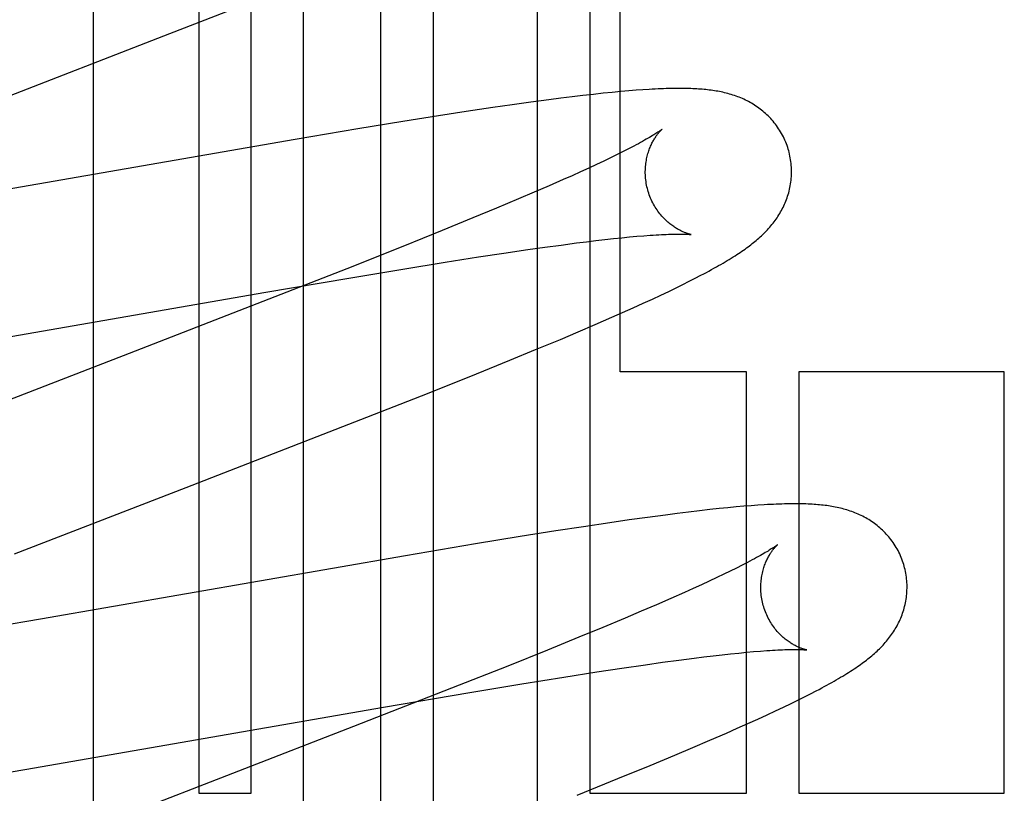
# Model space of a CAD drawing. Header units: inches. Extents: x 0 to 283, y 0 to 183.
# Tile 36 of 83: x 98.182 to 98.316, y 93.862 to 93.968. Entities that reach past the tile are written whole.
import ezdxf

# ---------------------------------------------------------------- set-up
doc = ezdxf.new("R2010")
doc.units = ezdxf.units.IN
doc.header["$LTSCALE"] = 15.5833333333
doc.header["$MEASUREMENT"] = 0
doc.linetypes.add('HIDDEN', pattern=[0.2, 0.1, -0.1])
doc.layers.add('DEFAULT_2', color=8, linetype='HIDDEN')

msp = doc.modelspace()

# ---------------------------------------------------------------- linework, layer by layer
at = {"layer": 'DEFAULT_2', "color": 8, "linetype": 'HIDDEN'}
for p, q in [((98.2061099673, 94.0730874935), (98.2061099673, 93.8620399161)), ((98.2132523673, 93.8620399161), (98.2132523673, 94.0730874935)), ((98.2203947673, 94.0730874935), (98.2203947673, 93.767293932)), ((98.2309931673, 93.7138496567), (98.2309931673, 94.0730874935)), ((98.23813556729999, 94.0730874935), (98.23813556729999, 93.70422308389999)), ((98.25242036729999, 93.68896876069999), (98.25242036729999, 94.0730874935)), ((98.2595627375, 94.0730874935), (98.2595627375, 93.8620399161)), ((98.2637099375, 93.91963991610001), (98.2637099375, 94.0730874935)), ((98.19171252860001, 93.453883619), (98.19171252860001, 94.0586874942)), ((98.20134020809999, 93.9655888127), (98.2160759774, 93.97133875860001)), ((98.1647380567, 93.9514033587), (98.20134020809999, 93.9655888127)), ((98.2658964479, 93.9581494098), (98.2648903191, 93.9580691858)), ((98.26683172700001, 93.9582166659), (98.2658964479, 93.9581494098)), ((98.25397926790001, 93.9568569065), (98.2514905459, 93.9565232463)), ((98.2555914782, 93.95706445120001), (98.25397926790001, 93.9568569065)), ((98.257149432, 93.9572576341), (98.2555914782, 93.95706445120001)), ((98.2586401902, 93.9574348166), (98.257149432, 93.9572576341)), ((98.2600543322, 93.9575950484), (98.2586401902, 93.9574348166)), ((98.26138760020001, 93.9577381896), (98.2600543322, 93.9575950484)), ((98.2626384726, 93.9578645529), (98.26138760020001, 93.9577381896)), ((98.26380589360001, 93.95797463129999), (98.2626384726, 93.9578645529)), ((98.2648903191, 93.9580691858), (98.26380589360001, 93.95797463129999)), ((98.246312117, 93.9557869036), (98.2426781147, 93.95524326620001)), ((98.2489379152, 93.9561666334), (98.246312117, 93.9557869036)), ((98.2514905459, 93.9565232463), (98.2489379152, 93.9561666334)), ((98.23889851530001, 93.9546593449), (98.2339926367, 93.95387873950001)), ((98.2426781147, 93.95524326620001), (98.23889851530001, 93.9546593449)), ((98.22785471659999, 93.95287385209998), (98.21929260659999, 93.95143374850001)), ((98.2339926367, 93.95387873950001), (98.22785471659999, 93.95287385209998)), ((98.21929260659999, 93.95143374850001), (98.1669396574, 93.94233075)), ((98.264874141, 93.9501509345), (98.264113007, 93.94976396)), ((98.2624097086, 93.94892420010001), (98.2614693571, 93.94847309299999)), ((98.2632912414, 93.9493547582), (98.2624097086, 93.94892420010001)), ((98.264113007, 93.94976396), (98.2632912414, 93.9493547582)), ((98.2594163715, 93.9475122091), (98.25830603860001, 93.94700384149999)), ((98.2604712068, 93.9480021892), (98.2594163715, 93.9475122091)), ((98.2614693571, 93.94847309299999), (98.2604712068, 93.9480021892)), ((98.25714137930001, 93.9464777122), (98.2559235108, 93.94593437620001)), ((98.25830603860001, 93.94700384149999), (98.25714137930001, 93.9464777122)), ((98.2539996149, 93.94508833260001), (98.2519631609, 93.94420671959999)), ((98.2559235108, 93.94593437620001), (98.2539996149, 93.94508833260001)), ((98.2519631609, 93.94420671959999), (98.2498182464, 93.9432911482)), ((98.2467970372, 93.9420202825), (98.24360062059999, 93.9406953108)), ((98.2498182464, 93.9432911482), (98.2467970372, 93.9420202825)), ((98.24360062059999, 93.9406953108), (98.2393739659, 93.9389679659)), ((98.2393739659, 93.9389679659), (98.2339903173, 93.9367993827)), ((98.2628239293, 93.93787419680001), (98.2639456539, 93.9379912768)), ((98.2639456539, 93.9379912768), (98.26500682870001, 93.9380953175)), ((98.26500682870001, 93.9380953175), (98.2660091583, 93.9381866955)), ((98.2660091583, 93.9381866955), (98.2669547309, 93.9382658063)), ((98.2339903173, 93.9367993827), (98.2263432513, 93.93376343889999)), ((98.25108072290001, 93.93636680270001), (98.2534210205, 93.9366971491)), ((98.2534210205, 93.9366971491), (98.2556519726, 93.93700077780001)), ((98.2556519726, 93.93700077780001), (98.2577690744, 93.9372769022)), ((98.2577690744, 93.9372769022), (98.2591148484, 93.9374453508)), ((98.2591148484, 93.9374453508), (98.2604066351, 93.9376011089)), ((98.2604066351, 93.9376011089), (98.2616434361, 93.93774408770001)), ((98.2616434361, 93.93774408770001), (98.2628239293, 93.93787419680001)), ((98.2397830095, 93.9346490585), (98.2443387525, 93.9353620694)), ((98.2443387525, 93.9353620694), (98.2477978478, 93.9358862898)), ((98.2477978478, 93.9358862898), (98.25108072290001, 93.93636680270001)), ((98.23400381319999, 93.9337156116), (98.2397830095, 93.9346490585)), ((98.2263432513, 93.93376343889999), (98.2140463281, 93.928951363)), ((98.2268776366, 93.93253132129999), (98.23400381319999, 93.9337156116)), ((98.2739938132, 93.93245659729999), (98.2747721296, 93.9328606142)), ((98.2149813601, 93.9304996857), (98.2268776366, 93.93253132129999)), ((98.27136206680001, 93.9311431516), (98.27229552, 93.9316008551)), ((98.27229552, 93.9316008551), (98.27317042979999, 93.9320376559)), ((98.27317042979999, 93.9320376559), (98.2739938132, 93.93245659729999)), ((98.1669050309, 93.922132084), (98.2149813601, 93.9304996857)), ((98.2681279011, 93.9296106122), (98.269288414, 93.9301521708)), ((98.269288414, 93.9301521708), (98.27036246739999, 93.9306613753)), ((98.27036246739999, 93.9306613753), (98.27136206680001, 93.9311431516)), ((98.26549183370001, 93.92840835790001), (98.26686388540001, 93.9290296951)), ((98.26686388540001, 93.9290296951), (98.2681279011, 93.9296106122)), ((98.2625826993, 93.9271175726), (98.2640508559, 93.92776485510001)), ((98.2640508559, 93.92776485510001), (98.26549183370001, 93.92840835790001)), ((98.2579792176, 93.9251324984), (98.26032585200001, 93.9261367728)), ((98.26032585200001, 93.9261367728), (98.2625826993, 93.9271175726)), ((98.255542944, 93.9241039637), (98.2579792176, 93.9251324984)), ((98.2521678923, 93.9226988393), (98.255542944, 93.9241039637)), ((98.2486567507, 93.92125707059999), (98.2521678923, 93.9226988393)), ((98.2440827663, 93.91940334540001), (98.2486567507, 93.92125707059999)), ((98.2373600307, 93.9167172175), (98.2440827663, 93.91940334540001)), ((98.2809899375, 93.91963991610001), (98.2637099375, 93.91963991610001)), ((98.2809899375, 93.8620399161), (98.2809899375, 93.91963991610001)), ((98.2881314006, 93.91963991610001), (98.2881314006, 93.8620399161)), ((98.31624205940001, 93.91963991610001), (98.2881314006, 93.91963991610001)), ((98.31624205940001, 93.8620399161), (98.31624205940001, 93.91963991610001)), ((98.2282424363, 93.91312552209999), (98.2373600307, 93.9167172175)), ((98.2715210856, 93.90029082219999), (98.2699190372, 93.90008523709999)), ((98.27308446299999, 93.900483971), (98.2715210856, 93.90029082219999)), ((98.2745727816, 93.900660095), (98.27308446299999, 93.900483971)), ((98.2759600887, 93.9008165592), (98.2745727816, 93.900660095)), ((98.277249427, 93.9009544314), (98.2759600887, 93.9008165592)), ((98.2784503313, 93.90107546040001), (98.277249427, 93.9009544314)), ((98.2795717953, 93.9011812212), (98.2784503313, 93.90107546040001)), ((98.2806223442, 93.90127311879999), (98.2795717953, 93.9011812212)), ((98.28160993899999, 93.90135237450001), (98.2806223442, 93.90127311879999)), ((98.28254200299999, 93.9014200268), (98.28160993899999, 93.90135237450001)), ((98.2623174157, 93.89902721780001), (98.25870064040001, 93.8984873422)), ((98.26493748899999, 93.8994051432), (98.2623174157, 93.89902721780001)), ((98.2674707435, 93.899758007), (98.26493748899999, 93.8994051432)), ((98.2699190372, 93.90008523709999), (98.2674707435, 93.899758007)), ((98.2549446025, 93.8979081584), (98.25006557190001, 93.89713308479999)), ((98.25870064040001, 93.8984873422), (98.2549446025, 93.8979081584)), ((98.25006557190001, 93.89713308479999), (98.2439601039, 93.89613484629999)), ((98.2439601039, 93.89613484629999), (98.2343499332, 93.8945176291)), ((98.2343499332, 93.8945176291), (98.1844570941, 93.8858364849)), ((98.27877243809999, 93.8924114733), (98.27787382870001, 93.891975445)), ((98.2796120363, 93.8928265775), (98.27877243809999, 93.8924114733)), ((98.28039180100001, 93.89321995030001), (98.2796120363, 93.8928265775)), ((98.2759038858, 93.8910438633), (98.27483462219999, 93.8905496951)), ((98.2769173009, 93.89151933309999), (98.2759038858, 93.8910438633)), ((98.27787382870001, 93.891975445), (98.2769173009, 93.89151933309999)), ((98.2725334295, 93.8895079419), (98.2706698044, 93.88868217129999)), ((98.27371073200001, 93.8900375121), (98.2725334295, 93.8895079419)), ((98.27483462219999, 93.8905496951), (98.27371073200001, 93.8900375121)), ((98.2706698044, 93.88868217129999), (98.2686926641, 93.8878203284)), ((98.26660613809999, 93.8869240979), (98.2644144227, 93.8859950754)), ((98.2686926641, 93.8878203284), (98.26660613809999, 93.8869240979)), ((98.1844570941, 93.8858364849), (98.1717425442, 93.8836737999)), ((98.2644144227, 93.8859950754), (98.26133574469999, 93.8847079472)), ((98.26133574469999, 93.8847079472), (98.258087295, 93.8833684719)), ((98.258087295, 93.8833684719), (98.25380350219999, 93.88162549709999)), ((98.25380350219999, 93.88162549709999), (98.248362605, 93.87944161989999)), ((98.2809720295, 93.88132057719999), (98.2819612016, 93.8814095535)), ((98.2819612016, 93.8814095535), (98.2828931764, 93.88148631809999)), ((98.2695176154, 93.8799483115), (98.2717262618, 93.8802473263)), ((98.2717262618, 93.8802473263), (98.2738211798, 93.8805189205)), ((98.2738211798, 93.8805189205), (98.2751523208, 93.88068441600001)), ((98.2751523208, 93.88068441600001), (98.27642982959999, 93.8808373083)), ((98.27642982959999, 93.8808373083), (98.27765254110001, 93.8809774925)), ((98.27765254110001, 93.8809774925), (98.2788183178, 93.8811047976)), ((98.2788183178, 93.8811047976), (98.2799248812, 93.8812191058)), ((98.2799248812, 93.8812191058), (98.2809720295, 93.88132057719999)), ((98.248362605, 93.87944161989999), (98.2406576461, 93.87639074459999)), ((98.26051793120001, 93.8786305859), (98.2639468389, 93.8791484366)), ((98.2639468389, 93.8791484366), (98.26719973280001, 93.8796226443)), ((98.26719973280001, 93.8796226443), (98.2695176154, 93.8799483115)), ((98.2502651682, 93.8770014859), (98.2559998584, 93.87792553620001)), ((98.2559998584, 93.87792553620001), (98.26051793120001, 93.8786305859)), ((98.2406576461, 93.87639074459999), (98.22724850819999, 93.87115426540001)), ((98.2431900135, 93.8758278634), (98.2502651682, 93.8770014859)), ((98.28974687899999, 93.8756460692), (98.2905323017, 93.87605340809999)), ((98.23136988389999, 93.8738117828), (98.2431900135, 93.8758278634)), ((98.2870815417, 93.87431735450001), (98.2880280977, 93.87478091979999)), ((98.2880280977, 93.87478091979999), (98.2889142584, 93.8752228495)), ((98.2889142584, 93.8752228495), (98.28974687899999, 93.8756460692)), ((98.1823166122, 93.86527625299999), (98.23136988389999, 93.8738117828)), ((98.2838026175, 93.87276574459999), (98.2849770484, 93.8733130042)), ((98.2849770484, 93.8733130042), (98.286067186, 93.8738291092)), ((98.286067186, 93.8738291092), (98.2870815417, 93.87431735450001)), ((98.2811703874, 93.8715667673), (98.2825348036, 93.8721838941)), ((98.2825348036, 93.8721838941), (98.2838026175, 93.87276574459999)), ((98.22724850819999, 93.87115426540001), (98.1895797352, 93.8565560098)), ((98.2782548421, 93.8702744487), (98.27973265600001, 93.8709253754)), ((98.27973265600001, 93.8709253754), (98.2811703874, 93.8715667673)), ((98.27363948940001, 93.8682859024), (98.27599000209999, 93.869291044)), ((98.27599000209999, 93.869291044), (98.2782548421, 93.8702744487)), ((98.27120144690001, 93.8672573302), (98.27363948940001, 93.8682859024)), ((98.2678264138, 93.8658530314), (98.27120144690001, 93.8672573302)), ((98.1707098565, 93.8633241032), (98.1823166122, 93.86527625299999)), ((98.26341223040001, 93.8640441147), (98.2678264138, 93.8658530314)), ((98.2578490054, 93.86179900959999), (98.26341223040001, 93.8640441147)), ((98.2061099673, 93.8620399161), (98.2132523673, 93.8620399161)), ((98.2595627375, 93.8620399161), (98.2809899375, 93.8620399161)), ((98.2881314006, 93.8620399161), (98.31624205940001, 93.8620399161))]:
    msp.add_line(p, q, dxfattribs=at)
for points in [[(98.28676386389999, 93.9498831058), (98.28670209, 93.950096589), (98.2866241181, 93.95034479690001), (98.28654006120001, 93.9505911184), (98.2864500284, 93.95083523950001), (98.2863541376, 93.9510768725), (98.2862524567, 93.9513158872), (98.2861450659, 93.9515521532), (98.2860321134, 93.95178541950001), (98.28591374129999, 93.9520154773), (98.28579010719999, 93.9522421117), (98.285661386, 93.9524651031), (98.2855277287, 93.9526843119), (98.2853892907, 93.95289961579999), (98.28524629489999, 93.95311080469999), (98.2850989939, 93.95331765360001), (98.2849475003, 93.95352015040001), (98.2847919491, 93.9537182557), (98.2846325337, 93.9539118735), (98.28446941, 93.95410096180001), (98.2843028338, 93.9542853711), (98.2841330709, 93.9544649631), (98.2839602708, 93.9546397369), (98.2837845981, 93.9548096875), (98.2836062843, 93.9549747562), (98.2834256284, 93.95513483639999), (98.28324258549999, 93.95529012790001), (98.28305724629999, 93.95544069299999), (98.28286940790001, 93.95558681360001), (98.2826788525, 93.95572874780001), (98.28248558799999, 93.9558665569), (98.28228942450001, 93.9560004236), (98.28209063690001, 93.9561302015), (98.2818893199, 93.9562558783), (98.2816858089, 93.95637730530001), (98.2814803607, 93.95649441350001), (98.2812733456, 93.95660709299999), (98.281065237, 93.9567152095), (98.2808560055, 93.95681890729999), (98.2806458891, 93.9569181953), (98.2804344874, 93.9570133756), (98.2802214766, 93.95710468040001), (98.2800067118, 93.9571922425), (98.27978984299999, 93.95727625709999), (98.2795710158, 93.9573567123), (98.27935008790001, 93.9574337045), (98.2791274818, 93.9575071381), (98.27890353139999, 93.95757697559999), (98.2786783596, 93.9576432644), (98.2784521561, 93.95770604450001), (98.2782250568, 93.9577653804), (98.2779972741, 93.95782132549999), (98.2777687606, 93.9578740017), (98.2775395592, 93.9579235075), (98.2773095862, 93.9579699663), (98.27707882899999, 93.95801348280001), (98.27684709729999, 93.9580541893), (98.27661423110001, 93.958092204), (98.27638012, 93.95812763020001), (98.2761446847, 93.9581605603), (98.2759076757, 93.95819110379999), (98.2756689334, 93.95821934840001), (98.27542809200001, 93.95824539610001), (98.27518482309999, 93.95826933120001), (98.27493880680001, 93.95829122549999), (98.2746897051, 93.95831114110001), (98.27443719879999, 93.95832912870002), (98.27418095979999, 93.95834523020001), (98.27392063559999, 93.9583594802), (98.2736558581, 93.95837190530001), (98.27338631, 93.9583825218), (98.2731116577, 93.95839134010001), (98.2728315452, 93.95839836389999), (98.27254560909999, 93.9584035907), (98.2722534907, 93.95840701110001), (98.2719548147, 93.95840861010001), (98.2716492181, 93.9584083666), (98.2713363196, 93.9584062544), (98.2710157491, 93.9584022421), (98.27068713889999, 93.95839629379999), (98.2703500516, 93.9583883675), (98.2700041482, 93.9583784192), (98.2696487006, 93.95836638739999), (98.2692830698, 93.9583522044), (98.26890649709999, 93.95833578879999), (98.26851820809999, 93.958317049), (98.2681174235, 93.9582958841), (98.2677033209, 93.958272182), (98.26683172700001, 93.9582166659)], [(98.26944401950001, 93.9528208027), (98.2694356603, 93.9528139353), (98.2694200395, 93.95280137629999), (98.269396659, 93.95278298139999), (98.26936500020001, 93.9527586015), (98.26932451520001, 93.95272807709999), (98.2692745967, 93.9526912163), (98.2692147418, 93.9526479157), (98.26914437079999, 93.9525980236), (98.2690630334, 93.9525414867), (98.26897024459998, 93.9524782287), (98.26886550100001, 93.95240816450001), (98.26874831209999, 93.9523312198), (98.2686180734, 93.9522472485), (98.2684741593, 93.95215609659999), (98.2683160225, 93.9520576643), (98.2681429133, 93.9519517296), (98.26795473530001, 93.9518384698), (98.2677511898, 93.9517179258), (98.2675323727, 93.95159035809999), (98.2672984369, 93.95145603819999), (98.2670493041, 93.9513150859), (98.2667851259, 93.9511677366), (98.2665056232, 93.95101397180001), (98.2662106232, 93.95085382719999), (98.2659000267, 93.9506873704), (98.2655736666, 93.9505146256), (98.26523167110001, 93.95033576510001), (98.264874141, 93.9501509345)], [(98.2674948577, 93.9445253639), (98.26744196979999, 93.9447241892), (98.26738575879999, 93.9449582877), (98.2673358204, 93.9451931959), (98.2672922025, 93.9454284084), (98.26725491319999, 93.94566345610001), (98.2672238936, 93.9458981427), (98.2671990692, 93.94613227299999), (98.2671803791, 93.94636538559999), (98.2671677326, 93.9465970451), (98.26716100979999, 93.94682699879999), (98.2671600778, 93.94705496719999), (98.2671647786, 93.9472806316), (98.2671749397, 93.9475037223), (98.26719036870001, 93.94772385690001), (98.2672108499, 93.9479406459), (98.2672361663, 93.94815389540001), (98.26726609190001, 93.94836346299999), (98.2673003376, 93.94856887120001), (98.26733859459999, 93.94876971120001), (98.26738055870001, 93.9489657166), (98.2674258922, 93.94915654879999), (98.2674742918, 93.9493421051), (98.26752541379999, 93.94952216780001), (98.2675790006, 93.9496968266), (98.26763474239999, 93.94986597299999), (98.267692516, 93.9500300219), (98.26775222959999, 93.95018936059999), (98.2678136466, 93.9503439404), (98.2678766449, 93.9504939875), (98.2679408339, 93.95063908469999), (98.2680058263, 93.95077889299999), (98.26807141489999, 93.95091349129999), (98.2681372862, 93.9510427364), (98.2682033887, 93.95116699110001), (98.2682696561, 93.951286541), (98.26833591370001, 93.9514014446), (98.2684020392, 93.95151183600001), (98.2684678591, 93.9516177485), (98.26853321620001, 93.9517192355), (98.26859795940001, 93.9518163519), (98.26866193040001, 93.95190913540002), (98.26872500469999, 93.95199767), (98.2687870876, 93.95208207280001), (98.2688479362, 93.9521622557), (98.26890735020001, 93.95223819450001), (98.26896507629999, 93.9523098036), (98.26902087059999, 93.9523770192), (98.26907445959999, 93.9524397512), (98.26912554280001, 93.95249789), (98.26917391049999, 93.95255143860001), (98.26921934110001, 93.9526003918), (98.2692615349, 93.95264466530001), (98.2693001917, 93.9526841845), (98.2693350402, 93.9527189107), (98.2693657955, 93.95274879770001), (98.2693921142, 93.9527737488), (98.26941365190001, 93.9527936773), (98.2694300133, 93.9528084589), (98.26944077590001, 93.95281795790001), (98.2694446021, 93.9528212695)], [(98.2747721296, 93.9328606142), (98.27514599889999, 93.9330577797), (98.2755099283, 93.93325181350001), (98.2758641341, 93.9334428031), (98.27620876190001, 93.9336307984), (98.2765439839, 93.9338158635), (98.27686998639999, 93.9339980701), (98.27718696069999, 93.9341774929), (98.2774951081, 93.9343542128), (98.27779463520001, 93.93452831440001), (98.278085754, 93.9346998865), (98.27836868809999, 93.9348690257), (98.27864363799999, 93.93503581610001), (98.2789108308, 93.93520035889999), (98.2791704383, 93.9353627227), (98.27942265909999, 93.9355229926), (98.2796676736, 93.9356812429), (98.2799056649, 93.93583754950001), (98.2801368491, 93.93599201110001), (98.28036133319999, 93.93614465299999), (98.28057963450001, 93.9362957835), (98.2807920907, 93.9364456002), (98.28099924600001, 93.93659446), (98.2812015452, 93.9367426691), (98.2813994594, 93.93689057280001), (98.2815934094, 93.9370385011), (98.2817838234, 93.9371868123), (98.2819711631, 93.93733591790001), (98.28215558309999, 93.9374860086), (98.2823373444, 93.9376373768), (98.2825164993, 93.9377901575), (98.2826931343, 93.937944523), (98.2828673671, 93.93810068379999), (98.28303932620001, 93.9382588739), (98.2832090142, 93.9384192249), (98.2833764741, 93.9385819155), (98.2835416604, 93.9387470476), (98.2837046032, 93.9389148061), (98.28386507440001, 93.93908511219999), (98.28402293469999, 93.9392579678), (98.2841779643, 93.9394332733), (98.28433001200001, 93.9396109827), (98.28447878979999, 93.93979086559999), (98.2846239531, 93.9399725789), (98.28476559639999, 93.9401563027), (98.2849036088, 93.940341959), (98.2850381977, 93.94052990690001), (98.28516943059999, 93.94072035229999), (98.28529745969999, 93.9409136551), (98.2854224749, 93.9411102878), (98.28554425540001, 93.94131011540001), (98.28566274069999, 93.94151325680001), (98.2857776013, 93.94171935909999), (98.28588857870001, 93.9419281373), (98.28599549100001, 93.9421393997), (98.2860981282, 93.9423528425), (98.2861964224, 93.9425684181), (98.28629021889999, 93.9427858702), (98.28637958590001, 93.9430054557), (98.2864644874, 93.9432272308), (98.2865449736, 93.9434515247), (98.2866210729, 93.9436786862), (98.2866926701, 93.9439087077), (98.2867596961, 93.9441417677), (98.28682195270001, 93.9443776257), (98.2868792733, 93.9446161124), (98.2869315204, 93.94485713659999), (98.2869785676, 93.94510061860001), (98.28702026, 93.9453463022), (98.2870564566, 93.945593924), (98.28708704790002, 93.9458433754), (98.28711192, 93.9460944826), (98.2871309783, 93.946347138), (98.2871441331, 93.9466012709), (98.28715128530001, 93.9468565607), (98.2871523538, 93.9471127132), (98.2871472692, 93.9473695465), (98.2871359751, 93.94762686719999), (98.2871184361, 93.9478843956), (98.2870946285, 93.9481418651), (98.2870645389, 93.948399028), (98.28702816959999, 93.94865559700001), (98.2869855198, 93.9489114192), (98.28693659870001, 93.949166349), (98.2868814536, 93.9494200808), (98.286820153, 93.94967229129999), (98.28676386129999, 93.94988311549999)], [(98.27344059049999, 93.9384275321), (98.27344631, 93.93842668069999), (98.273442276, 93.9384274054), (98.2734284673, 93.9384299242), (98.27340721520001, 93.9384340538), (98.27337891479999, 93.93843990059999), (98.2733439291, 93.93844756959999), (98.27330258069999, 93.9384571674), (98.27325519, 93.93846879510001), (98.2732020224, 93.9384825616), (98.27314332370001, 93.9384985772), (98.27307939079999, 93.93851693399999), (98.2730105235, 93.9385377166), (98.27293692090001, 93.93856103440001), (98.2728587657, 93.9385869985), (98.2727763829, 93.9386156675), (98.27269006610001, 93.9386471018), (98.2726000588, 93.9386813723), (98.2725066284, 93.9387185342), (98.27240995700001, 93.9387586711), (98.2723102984, 93.9388018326), (98.2722076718, 93.9388481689), (98.27210214, 93.9388978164), (98.2719938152, 93.9389508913), (98.27188279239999, 93.93900752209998), (98.2717691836, 93.9390678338), (98.2716531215, 93.9391319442), (98.2715346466, 93.93920002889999), (98.2714138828, 93.9392722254), (98.2712907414, 93.9393488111), (98.271165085, 93.93943011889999), (98.271037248, 93.93951619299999), (98.2709073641, 93.93960720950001), (98.2707759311, 93.93970308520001), (98.2706434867, 93.93980367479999), (98.27051002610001, 93.939909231), (98.27037577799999, 93.9400198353), (98.2702406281, 93.9401358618), (98.2701044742, 93.9402577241), (98.2699676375, 93.9403854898), (98.26983029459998, 93.9405193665), (98.2696928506, 93.9406593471), (98.26955561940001, 93.9408054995), (98.2694190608, 93.9409577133), (98.2692835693, 93.94111592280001), (98.26914962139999, 93.9412799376), (98.2690177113, 93.9414495), (98.2688881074, 93.9416246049), (98.2687610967, 93.9418051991), (98.26863706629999, 93.94199106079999), (98.26851637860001, 93.9421819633), (98.2683993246, 93.9423777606), (98.2682862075, 93.94257825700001), (98.26817728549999, 93.94278328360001), (98.26807279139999, 93.94299268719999), (98.26797303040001, 93.9432061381), (98.2678782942, 93.94342327), (98.26778874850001, 93.9436439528), (98.2677045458, 93.9438680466), (98.2676259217, 93.94409514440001), (98.2675530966, 93.94432478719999), (98.2674948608, 93.9445253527)], [(98.2669547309, 93.9382658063), (98.2678381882, 93.9383324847), (98.26825336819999, 93.9383610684), (98.2686491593, 93.9383864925), (98.2690250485, 93.9384088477), (98.2693798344, 93.938428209), (98.2697150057, 93.9384448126), (98.2700311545, 93.93845883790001), (98.270329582, 93.9384704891), (98.2706113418, 93.9384799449), (98.2708773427, 93.93848736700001), (98.2711285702, 93.93849290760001), (98.2713654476, 93.9384966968), (98.2715886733, 93.9384988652), (98.2717981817, 93.93849953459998), (98.271994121, 93.9384988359), (98.27217660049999, 93.9384969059), (98.27234574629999, 93.9384938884), (98.2725017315, 93.9384899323), (98.2726447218, 93.9384851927), (98.2727749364, 93.9384798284), (98.272892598, 93.9384740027), (98.2729979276, 93.93846788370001), (98.27309112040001, 93.93846164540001), (98.273172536, 93.9384554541), (98.2732424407, 93.93844948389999), (98.27330134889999, 93.9384438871), (98.27334967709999, 93.9384388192), (98.27338790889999, 93.9384344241), (98.273416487, 93.9384308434), (98.2734358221, 93.9384282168), (98.27344059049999, 93.9384275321)], [(98.2140463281, 93.928951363), (98.19658549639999, 93.9221880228), (98.1741004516, 93.9134687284)], [(98.1809311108, 93.8947692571), (98.20439516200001, 93.9038684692), (98.2282424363, 93.91312552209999)], [(98.3025546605, 93.8930919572), (98.3024931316, 93.8933046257), (98.3024154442, 93.8935520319), (98.3023317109, 93.8937975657), (98.30224203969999, 93.8940409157), (98.3021465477, 93.8942817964), (98.3020453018, 93.89452007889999), (98.30193838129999, 93.8947556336), (98.30182593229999, 93.89498821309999), (98.3017080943, 93.89521761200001), (98.3015850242, 93.8954436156), (98.3014568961, 93.89566600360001), (98.3013238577, 93.8958846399), (98.30118606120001, 93.8960994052), (98.3010437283, 93.896310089), (98.30089710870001, 93.89651646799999), (98.30074631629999, 93.8967185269), (98.3005914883, 93.8969162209), (98.3004328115, 93.897109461), (98.3002704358, 93.8972982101), (98.3001046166, 93.89748231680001), (98.2999356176, 93.8976616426), (98.2997635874, 93.897836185), (98.29958868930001, 93.89800593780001), (98.2994111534, 93.89817084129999), (98.29923127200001, 93.89833079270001), (98.2990490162, 93.8984859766), (98.2988644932, 93.8986364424), (98.29867749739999, 93.8987824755), (98.2984878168, 93.8989243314), (98.2982954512, 93.89906207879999), (98.2981002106, 93.899195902), (98.2979023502, 93.89932566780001), (98.2977019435, 93.89945137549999), (98.297499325, 93.8995728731), (98.2972947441, 93.8996900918), (98.2970885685, 93.8998029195), (98.2968812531, 93.89991122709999), (98.2966728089, 93.9000151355), (98.29646350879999, 93.90011463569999), (98.2962529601, 93.90021002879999), (98.2960408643, 93.9003015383), (98.2958270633, 93.90038930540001), (98.29561121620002, 93.9004735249), (98.2953934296, 93.9005542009), (98.2951735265, 93.900631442), (98.2949519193, 93.9007051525), (98.2947289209, 93.90077529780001), (98.2945046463, 93.90084192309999), (98.29427927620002, 93.900905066), (98.2940529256, 93.9009647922), (98.293825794, 93.90102115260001), (98.2935977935, 93.9010742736), (98.29336892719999, 93.9011242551), (98.2931390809, 93.9011712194), (98.2929082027, 93.90121526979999), (98.2926760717, 93.9012565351), (98.29244250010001, 93.90129512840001), (98.2922073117, 93.90133115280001), (98.29197041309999, 93.9013646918), (98.2917313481, 93.9013958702), (98.2914897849, 93.9014247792), (98.29124517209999, 93.90145152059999), (98.2909969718, 93.9014761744), (98.29074468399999, 93.9014987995), (98.2904877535, 93.90151944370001), (98.29022567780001, 93.9015381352), (98.2899578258, 93.90155489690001), (98.28968389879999, 93.90156971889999), (98.2894034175, 93.90158259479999), (98.2891162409, 93.9015934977), (98.2888221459, 93.9016024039), (98.28852091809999, 93.9016092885), (98.2882123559, 93.90161412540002), (98.2878962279, 93.9016168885), (98.2875723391, 93.9016175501), (98.2872404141, 93.9016160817), (98.2869002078, 93.9016124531), (98.2865514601, 93.90160663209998), (98.2861939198, 93.9015985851), (98.2858273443, 93.9015882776), (98.28545149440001, 93.90157567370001), (98.2850661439, 93.90156073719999), (98.2846710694, 93.9015434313), (98.2842660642, 93.9015237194), (98.28385097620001, 93.9015015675), (98.28342546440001, 93.90147693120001), (98.28254200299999, 93.9014200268)], [(98.2852359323, 93.89603058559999), (98.2852296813, 93.8960254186), (98.2852165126, 93.8960147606), (98.2851960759, 93.8959985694), (98.2851679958, 93.8959767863), (98.2851319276, 93.8959493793), (98.28508750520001, 93.8959163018), (98.285034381, 93.8958775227), (98.28497219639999, 93.8958330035), (98.2849005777, 93.895782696), (98.2848191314, 93.8957265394), (98.2847274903, 93.8956644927), (98.2846252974, 93.8955965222), (98.2845120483, 93.8955224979), (98.2843872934, 93.89544232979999), (98.2842503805, 93.89535580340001), (98.2841006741, 93.89526272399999), (98.2839374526, 93.89516285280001), (98.28375988, 93.8950558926), (98.2835674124, 93.8949417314), (98.2833592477, 93.8948201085), (98.2831352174, 93.8946911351), (98.2828949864, 93.89455481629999), (98.2826384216, 93.894411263), (98.2823652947, 93.8942605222), (98.2820757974, 93.89410285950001), (98.2817700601, 93.8939384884), (98.2814484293, 93.8937677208), (98.2811114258, 93.8935909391), (98.2807591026, 93.8934082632), (98.28039180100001, 93.89321995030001)], [(98.2832856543, 93.8877342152), (98.28323303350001, 93.8879319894), (98.2831770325, 93.8881650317), (98.28312724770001, 93.8883988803), (98.2830837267, 93.8886330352), (98.2830464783, 93.88886703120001), (98.28301544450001, 93.88910067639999), (98.28299055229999, 93.8893337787), (98.2829717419, 93.8895658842), (98.2829589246, 93.8897965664), (98.28295198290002, 93.89002557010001), (98.2829507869, 93.89025261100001), (98.28295518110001, 93.8904773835), (98.2829649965, 93.89069963), (98.2829800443, 93.8909189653), (98.28300011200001, 93.891134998), (98.28302498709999, 93.8913475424), (98.28305444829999, 93.89155646), (98.2830882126, 93.8917612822), (98.28312597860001, 93.8919616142), (98.2831674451, 93.8921571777), (98.2832122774, 93.8923476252), (98.2832601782, 93.8925328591), (98.28331081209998, 93.8927126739), (98.2833639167, 93.8928871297), (98.2834191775, 93.89305609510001), (98.28347646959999, 93.8932199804), (98.28353569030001, 93.8933791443), (98.283596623, 93.8935335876), (98.2836591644, 93.8936835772), (98.28372292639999, 93.8938286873), (98.28378753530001, 93.89396859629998), (98.28385276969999, 93.8941033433), (98.2839183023, 93.8942327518), (98.2839840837, 93.89435718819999), (98.28405004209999, 93.89447692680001), (98.28411601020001, 93.8945920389), (98.28418187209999, 93.8947026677), (98.2842474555, 93.89480884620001), (98.2843126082, 93.8949106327), (98.2843771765, 93.89500807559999), (98.284440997, 93.8951012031), (98.28450395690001, 93.8951901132), (98.2845659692, 93.8952749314), (98.28462679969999, 93.8953555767), (98.2846862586, 93.8954320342), (98.2847440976, 93.89550421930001), (98.2848000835, 93.8955720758), (98.2848539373, 93.8956355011), (98.28490535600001, 93.89569437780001), (98.2849541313, 93.8957487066), (98.28500003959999, 93.89579847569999), (98.28504279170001, 93.8958436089), (98.28508209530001, 93.8958840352), (98.2851176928, 93.8959197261), (98.28514931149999, 93.8959506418), (98.28517662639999, 93.89597669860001), (98.2851993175, 93.8959978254), (98.28521698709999, 93.89601388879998), (98.2852292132, 93.89602474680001), (98.2852341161, 93.89602901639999)], [(98.2905323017, 93.87605340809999), (98.2909091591, 93.87625198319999), (98.29127581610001, 93.876447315), (98.2916325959, 93.87663954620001), (98.2919796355, 93.87682872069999), (98.2923171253, 93.8770149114), (98.2926452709, 93.8771981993), (98.29296428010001, 93.8773786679), (98.29327437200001, 93.8775564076), (98.2935757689, 93.8777315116), (98.2938686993, 93.87790407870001), (98.294153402, 93.87807421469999), (98.29443009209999, 93.8782420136), (98.2946990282, 93.8784075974), (98.294960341, 93.8785710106), (98.2952142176, 93.87873233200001), (98.29546079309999, 93.87889160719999), (98.2957002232, 93.87904889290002), (98.29593268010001, 93.87920425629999), (98.29615823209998, 93.87935769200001), (98.29637737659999, 93.879509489), (98.296590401, 93.8796598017), (98.2967979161, 93.8798090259), (98.29700039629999, 93.8799574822), (98.29719835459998, 93.8801055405), (98.2973922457, 93.88025355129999), (98.297582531, 93.88040189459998), (98.29776971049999, 93.8805510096), (98.29795394, 93.8807010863), (98.29813549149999, 93.8808524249), (98.298314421, 93.8810051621), (98.2984908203, 93.8811594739), (98.2986648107, 93.88131557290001), (98.29883652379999, 93.8814736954), (98.2990059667, 93.8816339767), (98.2991731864, 93.8817965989), (98.2993381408, 93.88196166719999), (98.2995008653, 93.8821293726), (98.2996611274, 93.88229963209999), (98.299818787, 93.88247244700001), (98.29997362, 93.88264771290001), (98.3001254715, 93.8828253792), (98.3002740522, 93.8830052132), (98.3004190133, 93.8831868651), (98.30056045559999, 93.8833705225), (98.3006982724, 93.8835561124), (98.30083267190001, 93.88374399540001), (98.3009637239, 93.8839343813), (98.3010915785, 93.88412762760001), (98.30121642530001, 93.8843242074), (98.3013380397, 93.8845239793), (98.3014563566, 93.8847270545), (98.30157104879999, 93.8849330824), (98.3016818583, 93.8851417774), (98.3017886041, 93.88535294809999), (98.301891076, 93.8855662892), (98.301989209, 93.8857817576), (98.3020828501, 93.88599910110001), (98.3021720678, 93.8862185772), (98.3022568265, 93.88644024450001), (98.30233717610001, 93.886664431), (98.3024131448, 93.8868914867), (98.3024846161, 93.8871213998), (98.30255151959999, 93.8873543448), (98.30261365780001, 93.8875900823), (98.30267086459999, 93.8878284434), (98.30272300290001, 93.88806933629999), (98.30276994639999, 93.8883126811), (98.3028115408, 93.8885582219), (98.3028476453, 93.888805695), (98.3028781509, 93.88905499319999), (98.3029029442, 93.8893059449), (98.3029219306, 93.889558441), (98.30293502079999, 93.88981241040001), (98.3029421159, 93.8900675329), (98.30294313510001, 93.89032351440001), (98.3029380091, 93.8905801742), (98.302926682, 93.89083731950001), (98.3029091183, 93.8910946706), (98.30288529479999, 93.8913519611), (98.3028551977, 93.8916089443), (98.30281882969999, 93.89186533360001), (98.3027761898, 93.8921209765), (98.3027272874, 93.8923757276), (98.30267216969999, 93.8926292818), (98.3026109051, 93.8928813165), (98.3025546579, 93.8930919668)], [(98.2892336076, 93.8816360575), (98.2892381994, 93.88163536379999), (98.28923093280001, 93.88163663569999), (98.28921569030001, 93.8816394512), (98.28919311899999, 93.88164389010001), (98.2891636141, 93.8816500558), (98.28912753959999, 93.88165804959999), (98.289085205, 93.8816679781), (98.2890369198, 93.8816799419), (98.2889829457, 93.8816940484), (98.2889235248, 93.88171040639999), (98.28885894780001, 93.88172910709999), (98.2887895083, 93.8817502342), (98.28871540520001, 93.8817738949), (98.28863681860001, 93.8818001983), (98.28855407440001, 93.8818292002), (98.2884674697, 93.8818609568), (98.2883772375, 93.8818955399), (98.2882836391, 93.88193300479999), (98.2881868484, 93.88197343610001), (98.28808711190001, 93.88201688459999), (98.2879844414, 93.8820635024), (98.2878788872, 93.88211343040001), (98.2877705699, 93.8821667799), (98.28765959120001, 93.882223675), (98.2875460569, 93.88228424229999), (98.28743009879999, 93.8823485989), (98.2873117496, 93.8824169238), (98.28719112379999, 93.88248935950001), (98.2870681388, 93.8825661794), (98.2869426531, 93.88264771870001), (98.28681502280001, 93.8827340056), (98.2866854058, 93.8828251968), (98.28655428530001, 93.8829212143), (98.28642220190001, 93.88302190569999), (98.28628912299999, 93.8831275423), (98.286155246, 93.8832382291), (98.2860204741, 93.8833543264), (98.285884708, 93.88347624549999), (98.28574828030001, 93.88360404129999), (98.28561138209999, 93.8837379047), (98.2854744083, 93.88387783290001), (98.2853376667, 93.8840238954), (98.28520161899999, 93.88417597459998), (98.2850666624, 93.88433399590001), (98.28493326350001, 93.88449777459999), (98.2848019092, 93.88466705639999), (98.2846728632, 93.88484183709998), (98.2845464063, 93.88502206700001), (98.2844229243, 93.8852075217), (98.28430277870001, 93.8853979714), (98.28418625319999, 93.88559327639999), (98.28407364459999, 93.8857932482), (98.2839652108, 93.885997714), (98.2838611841, 93.8862065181), (98.2837618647, 93.8864193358), (98.2836675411, 93.8866358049), (98.28357837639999, 93.88685579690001), (98.28349452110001, 93.8870791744), (98.28341620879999, 93.88730553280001), (98.2833436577, 93.8875344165), (98.2832856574, 93.8877342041)], [(98.2828931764, 93.88148631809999), (98.28376314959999, 93.8815507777), (98.2841719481, 93.88157833), (98.28456167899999, 93.8816027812), (98.28493181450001, 93.88162422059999), (98.2852812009, 93.88164272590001), (98.28561120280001, 93.8816585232), (98.2859223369, 93.8816717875), (98.2862158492, 93.8816827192), (98.2864927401, 93.8816914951), (98.28675386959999, 93.88169827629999), (98.2870001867, 93.881703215), (98.28723205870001, 93.881706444), (98.287450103, 93.8817080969), (98.28765434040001, 93.881708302), (98.28784495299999, 93.8817071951), (98.28802211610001, 93.88170491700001), (98.2881860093, 93.8817016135), (98.2883368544, 93.88169743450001), (98.28847486, 93.8816925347), (98.28860029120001, 93.8816870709), (98.2887134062, 93.8816812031), (98.2888144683, 93.88167509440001), (98.2889037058, 93.8816689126), (98.28898150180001, 93.8816628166), (98.28904815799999, 93.881656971), (98.2891041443, 93.8816515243), (98.289149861, 93.8816466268), (98.2891857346, 93.88164242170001), (98.28921216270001, 93.8816390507), (98.28922952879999, 93.8816366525), (98.2892336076, 93.8816360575)]]:
    msp.add_lwpolyline(points, dxfattribs=at)

doc.saveas('drawing.dxf')
